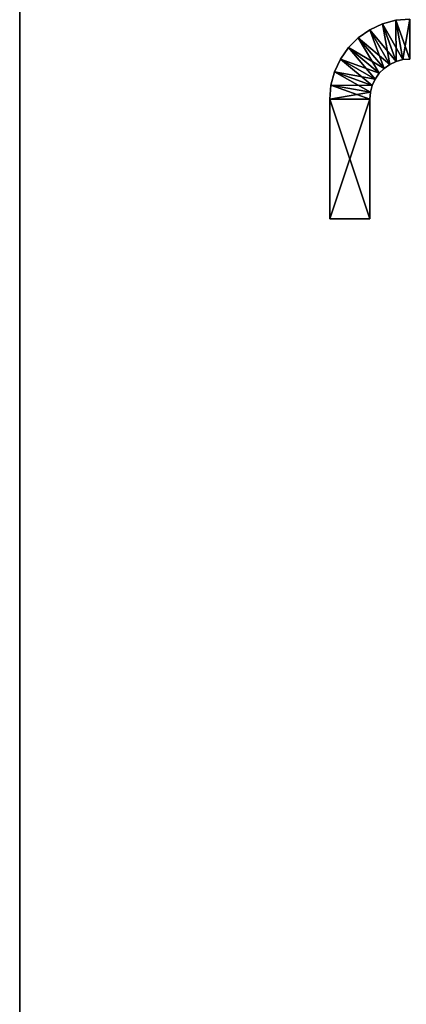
# Model space of a CAD drawing. Extents: x 23.4 to 34.4, y 0.2 to 38.3.
# Tile 108 of 256: x 23.4 to 24.4, y 21.9 to 24.4. Entities that reach past the tile are written whole.
import ezdxf

# ---------------------------------------------------------------- set-up
doc = ezdxf.new("R2010")
doc.units = 0
doc.header["$LTSCALE"] = 2.54
doc.layers.get('0').update_dxf_attribs({"color": 13, "linetype": 'CONTINUOUS'})

# ---------------------------------------------------------------- blocks, each defined once
blk = doc.blocks.new('SZCZOTKA_DO_WC_MOURO_-_WOL')
at = {"color": 0}
for p, q in [((23.437, 0.7835, 9.19), (23.437, 37.7835, 9.19)), ((23.437, 37.7835, 9.19), (23.437, 0.7835, 8.99)), ((23.437, 37.7835, 9.19), (23.437, 0.7835, 8.99)), ((23.437, 37.7835, 8.99), (23.437, 0.7835, 8.99)), ((23.437, 37.7835, 8.99), (23.437, 0.7835, 8.99)), ((23.437, 0.7835, 9.19), (23.437, 37.7835, 9.19)), ((24.3436, 24.3714, 8.94), (24.312, 24.3567, 8.94)), ((24.312, 24.3567, 0.24), (24.3436, 24.3714, 0.24)), ((24.312, 24.3567, 0.24), (24.3436, 24.3714, 0.24)), ((24.312, 24.3567, 0.24), (24.3436, 24.3714, 8.94)), ((24.312, 24.3567, 0.24), (24.3436, 24.3714, 8.94)), ((24.3436, 24.3714, 8.94), (24.312, 24.3567, 8.94)), ((24.3772, 24.3805, 8.94), (24.3436, 24.3714, 8.94)), ((24.3436, 24.3714, 0.24), (24.3772, 24.3805, 0.24)), ((24.3436, 24.3714, 0.24), (24.3772, 24.3805, 0.24)), ((24.3436, 24.3714, 0.24), (24.3772, 24.3805, 8.94)), ((24.3436, 24.3714, 0.24), (24.3772, 24.3805, 8.94)), ((24.3772, 24.3805, 8.94), (24.3436, 24.3714, 8.94)), ((24.3436, 24.3714, 8.94), (24.3778, 24.2775, 8.94)), ((24.3436, 24.3714, 8.94), (24.3778, 24.2775, 8.94)), ((24.3436, 24.3714, 8.94), (24.362, 24.2701, 8.94)), ((24.3436, 24.3714, 8.94), (24.362, 24.2701, 8.94)), ((24.3436, 24.3714, 0.24), (24.3778, 24.2775, 0.24)), ((24.3436, 24.3714, 0.24), (24.3778, 24.2775, 0.24)), ((24.3436, 24.3714, 0.24), (24.3946, 24.282, 0.24)), ((24.3436, 24.3714, 0.24), (24.3946, 24.282, 0.24)), ((24.3436, 24.3714, 0.24), (24.3436, 24.3714, 8.94)), ((24.3436, 24.3714, 0.24), (24.3436, 24.3714, 8.94)), ((24.412, 24.3835, 8.94), (24.3772, 24.3805, 8.94)), ((24.3772, 24.3805, 0.24), (24.412, 24.3835, 0.24)), ((24.3772, 24.3805, 0.24), (24.412, 24.3835, 0.24)), ((24.3772, 24.3805, 0.24), (24.412, 24.3835, 8.94)), ((24.3772, 24.3805, 0.24), (24.412, 24.3835, 8.94)), ((24.412, 24.3835, 8.94), (24.3772, 24.3805, 8.94)), ((24.3772, 24.3805, 8.94), (24.3946, 24.282, 8.94)), ((24.3772, 24.3805, 8.94), (24.3946, 24.282, 8.94)), ((24.3772, 24.3805, 8.94), (24.3778, 24.2775, 8.94)), ((24.3772, 24.3805, 8.94), (24.3778, 24.2775, 8.94)), ((24.3772, 24.3805, 0.24), (24.3946, 24.282, 0.24)), ((24.3772, 24.3805, 0.24), (24.3946, 24.282, 0.24)), ((24.3772, 24.3805, 0.24), (24.412, 24.2835, 0.24)), ((24.3772, 24.3805, 0.24), (24.412, 24.2835, 0.24)), ((24.3772, 24.3805, 0.24), (24.3772, 24.3805, 8.94)), ((24.3772, 24.3805, 0.24), (24.3772, 24.3805, 8.94)), ((24.412, 24.3835, 8.94), (24.3946, 24.282, 8.94)), ((24.412, 24.3835, 8.94), (24.3946, 24.282, 8.94)), ((24.312, 24.3567, 8.94), (24.2834, 24.3367, 8.94)), ((24.2834, 24.3367, 0.24), (24.312, 24.3567, 0.24)), ((24.2834, 24.3367, 0.24), (24.312, 24.3567, 0.24)), ((24.2834, 24.3367, 0.24), (24.312, 24.3567, 8.94)), ((24.2834, 24.3367, 0.24), (24.312, 24.3567, 8.94)), ((24.312, 24.3567, 8.94), (24.2834, 24.3367, 8.94)), ((24.312, 24.3567, 8.94), (24.362, 24.2701, 8.94)), ((24.312, 24.3567, 8.94), (24.362, 24.2701, 8.94)), ((24.312, 24.3567, 8.94), (24.3477, 24.2601, 8.94)), ((24.312, 24.3567, 8.94), (24.3477, 24.2601, 8.94)), ((24.312, 24.3567, 0.24), (24.362, 24.2701, 0.24)), ((24.312, 24.3567, 0.24), (24.362, 24.2701, 0.24)), ((24.312, 24.3567, 0.24), (24.3778, 24.2775, 0.24)), ((24.312, 24.3567, 0.24), (24.3778, 24.2775, 0.24)), ((24.312, 24.3567, 0.24), (24.312, 24.3567, 8.94)), ((24.312, 24.3567, 0.24), (24.312, 24.3567, 8.94)), ((24.2834, 24.3367, 8.94), (24.2588, 24.3121, 8.94)), ((24.2588, 24.3121, 0.24), (24.2834, 24.3367, 0.24)), ((24.2588, 24.3121, 0.24), (24.2834, 24.3367, 0.24)), ((24.2588, 24.3121, 0.24), (24.2834, 24.3367, 8.94)), ((24.2588, 24.3121, 0.24), (24.2834, 24.3367, 8.94)), ((24.2834, 24.3367, 8.94), (24.2588, 24.3121, 8.94)), ((24.2834, 24.3367, 8.94), (24.3477, 24.2601, 8.94)), ((24.2834, 24.3367, 8.94), (24.3477, 24.2601, 8.94)), ((24.2834, 24.3367, 8.94), (24.3354, 24.2478, 8.94)), ((24.2834, 24.3367, 8.94), (24.3354, 24.2478, 8.94)), ((24.2834, 24.3367, 0.24), (24.3477, 24.2601, 0.24)), ((24.2834, 24.3367, 0.24), (24.3477, 24.2601, 0.24)), ((24.2834, 24.3367, 0.24), (24.362, 24.2701, 0.24)), ((24.2834, 24.3367, 0.24), (24.362, 24.2701, 0.24)), ((24.2834, 24.3367, 0.24), (24.2834, 24.3367, 8.94)), ((24.2834, 24.3367, 0.24), (24.2834, 24.3367, 8.94)), ((24.2588, 24.3121, 8.94), (24.2388, 24.2835, 8.94)), ((24.2388, 24.2835, 0.24), (24.2588, 24.3121, 0.24)), ((24.2388, 24.2835, 0.24), (24.2588, 24.3121, 0.24)), ((24.2388, 24.2835, 0.24), (24.2588, 24.3121, 8.94)), ((24.2388, 24.2835, 0.24), (24.2588, 24.3121, 8.94)), ((24.2588, 24.3121, 8.94), (24.2388, 24.2835, 8.94)), ((24.2588, 24.3121, 8.94), (24.3354, 24.2478, 8.94)), ((24.2588, 24.3121, 8.94), (24.3354, 24.2478, 8.94)), ((24.2588, 24.3121, 8.94), (24.3254, 24.2335, 8.94)), ((24.2588, 24.3121, 8.94), (24.3254, 24.2335, 8.94)), ((24.2588, 24.3121, 0.24), (24.3354, 24.2478, 0.24)), ((24.2588, 24.3121, 0.24), (24.3354, 24.2478, 0.24)), ((24.2588, 24.3121, 0.24), (24.3477, 24.2601, 0.24)), ((24.2588, 24.3121, 0.24), (24.3477, 24.2601, 0.24)), ((24.2588, 24.3121, 0.24), (24.2588, 24.3121, 8.94)), ((24.2588, 24.3121, 0.24), (24.2588, 24.3121, 8.94)), ((24.2388, 24.2835, 8.94), (24.224, 24.2519, 8.94)), ((24.224, 24.2519, 0.24), (24.2388, 24.2835, 0.24)), ((24.224, 24.2519, 0.24), (24.2388, 24.2835, 0.24)), ((24.224, 24.2519, 0.24), (24.2388, 24.2835, 8.94)), ((24.224, 24.2519, 0.24), (24.2388, 24.2835, 8.94)), ((24.2388, 24.2835, 8.94), (24.224, 24.2519, 8.94)), ((24.2388, 24.2835, 8.94), (24.3254, 24.2335, 8.94)), ((24.2388, 24.2835, 8.94), (24.3254, 24.2335, 8.94)), ((24.2388, 24.2835, 8.94), (24.318, 24.2177, 8.94)), ((24.2388, 24.2835, 8.94), (24.318, 24.2177, 8.94)), ((24.2388, 24.2835, 0.24), (24.3254, 24.2335, 0.24)), ((24.2388, 24.2835, 0.24), (24.3254, 24.2335, 0.24)), ((24.2388, 24.2835, 0.24), (24.3354, 24.2478, 0.24)), ((24.2388, 24.2835, 0.24), (24.3354, 24.2478, 0.24)), ((24.2388, 24.2835, 0.24), (24.2388, 24.2835, 8.94)), ((24.2388, 24.2835, 0.24), (24.2388, 24.2835, 8.94)), ((24.362, 24.2701, 8.94), (24.3778, 24.2775, 8.94)), ((24.3778, 24.2775, 0.24), (24.362, 24.2701, 0.24)), ((24.362, 24.2701, 0.24), (24.3778, 24.2775, 8.94)), ((24.362, 24.2701, 8.94), (24.3778, 24.2775, 8.94)), ((24.362, 24.2701, 0.24), (24.3778, 24.2775, 8.94)), ((24.3778, 24.2775, 0.24), (24.362, 24.2701, 0.24)), ((24.3778, 24.2775, 8.94), (24.3946, 24.282, 8.94)), ((24.3946, 24.282, 0.24), (24.3778, 24.2775, 0.24)), ((24.3778, 24.2775, 0.24), (24.3946, 24.282, 8.94)), ((24.3778, 24.2775, 8.94), (24.3946, 24.282, 8.94)), ((24.3778, 24.2775, 0.24), (24.3946, 24.282, 8.94)), ((24.3946, 24.282, 0.24), (24.3778, 24.2775, 0.24)), ((24.3778, 24.2775, 0.24), (24.3778, 24.2775, 8.94)), ((24.3778, 24.2775, 0.24), (24.3778, 24.2775, 8.94)), ((24.3946, 24.282, 8.94), (24.412, 24.2835, 8.94)), ((24.412, 24.2835, 0.24), (24.3946, 24.282, 0.24)), ((24.3946, 24.282, 0.24), (24.412, 24.2835, 8.94)), ((24.3946, 24.282, 8.94), (24.412, 24.2835, 8.94)), ((24.3946, 24.282, 0.24), (24.412, 24.2835, 8.94)), ((24.412, 24.2835, 0.24), (24.3946, 24.282, 0.24)), ((24.3946, 24.282, 0.24), (24.3946, 24.282, 8.94)), ((24.3946, 24.282, 0.24), (24.3946, 24.282, 8.94)), ((24.224, 24.2519, 8.94), (24.215, 24.2182, 8.94)), ((24.215, 24.2182, 0.24), (24.224, 24.2519, 0.24)), ((24.215, 24.2182, 0.24), (24.224, 24.2519, 0.24)), ((24.215, 24.2182, 0.24), (24.224, 24.2519, 8.94)), ((24.215, 24.2182, 0.24), (24.224, 24.2519, 8.94)), ((24.224, 24.2519, 8.94), (24.215, 24.2182, 8.94)), ((24.224, 24.2519, 8.94), (24.318, 24.2177, 8.94)), ((24.224, 24.2519, 8.94), (24.318, 24.2177, 8.94)), ((24.224, 24.2519, 8.94), (24.3135, 24.2009, 8.94)), ((24.224, 24.2519, 8.94), (24.3135, 24.2009, 8.94)), ((24.224, 24.2519, 0.24), (24.318, 24.2177, 0.24)), ((24.224, 24.2519, 0.24), (24.318, 24.2177, 0.24)), ((24.224, 24.2519, 0.24), (24.3254, 24.2335, 0.24)), ((24.224, 24.2519, 0.24), (24.3254, 24.2335, 0.24)), ((24.224, 24.2519, 0.24), (24.224, 24.2519, 8.94)), ((24.224, 24.2519, 0.24), (24.224, 24.2519, 8.94)), ((24.3254, 24.2335, 8.94), (24.3354, 24.2478, 8.94)), ((24.3354, 24.2478, 0.24), (24.3254, 24.2335, 0.24)), ((24.3254, 24.2335, 0.24), (24.3354, 24.2478, 8.94)), ((24.3254, 24.2335, 8.94), (24.3354, 24.2478, 8.94)), ((24.3254, 24.2335, 0.24), (24.3354, 24.2478, 8.94)), ((24.3354, 24.2478, 0.24), (24.3254, 24.2335, 0.24)), ((24.3354, 24.2478, 8.94), (24.3477, 24.2601, 8.94)), ((24.3477, 24.2601, 0.24), (24.3354, 24.2478, 0.24)), ((24.3354, 24.2478, 0.24), (24.3477, 24.2601, 8.94)), ((24.3354, 24.2478, 8.94), (24.3477, 24.2601, 8.94)), ((24.3354, 24.2478, 0.24), (24.3477, 24.2601, 8.94)), ((24.3477, 24.2601, 0.24), (24.3354, 24.2478, 0.24)), ((24.3354, 24.2478, 0.24), (24.3354, 24.2478, 8.94)), ((24.3354, 24.2478, 0.24), (24.3354, 24.2478, 8.94)), ((24.3477, 24.2601, 8.94), (24.362, 24.2701, 8.94)), ((24.362, 24.2701, 0.24), (24.3477, 24.2601, 0.24)), ((24.3477, 24.2601, 0.24), (24.362, 24.2701, 8.94)), ((24.3477, 24.2601, 8.94), (24.362, 24.2701, 8.94)), ((24.3477, 24.2601, 0.24), (24.362, 24.2701, 8.94)), ((24.362, 24.2701, 0.24), (24.3477, 24.2601, 0.24)), ((24.3477, 24.2601, 0.24), (24.3477, 24.2601, 8.94)), ((24.3477, 24.2601, 0.24), (24.3477, 24.2601, 8.94)), ((24.362, 24.2701, 0.24), (24.362, 24.2701, 8.94)), ((24.362, 24.2701, 0.24), (24.362, 24.2701, 8.94)), ((24.318, 24.2177, 8.94), (24.3254, 24.2335, 8.94)), ((24.3254, 24.2335, 0.24), (24.318, 24.2177, 0.24)), ((24.318, 24.2177, 0.24), (24.3254, 24.2335, 8.94)), ((24.318, 24.2177, 8.94), (24.3254, 24.2335, 8.94)), ((24.318, 24.2177, 0.24), (24.3254, 24.2335, 8.94)), ((24.3254, 24.2335, 0.24), (24.318, 24.2177, 0.24)), ((24.3254, 24.2335, 0.24), (24.3254, 24.2335, 8.94)), ((24.3254, 24.2335, 0.24), (24.3254, 24.2335, 8.94)), ((24.215, 24.2182, 8.94), (24.212, 24.1835, 8.94)), ((24.212, 24.1835, 0.24), (24.215, 24.2182, 0.24)), ((24.212, 24.1835, 0.24), (24.215, 24.2182, 0.24)), ((24.212, 24.1835, 0.24), (24.215, 24.2182, 8.94)), ((24.212, 24.1835, 0.24), (24.215, 24.2182, 8.94)), ((24.215, 24.2182, 8.94), (24.212, 24.1835, 8.94)), ((24.212, 24.1835, 0.24), (24.3135, 24.2009, 0.24)), ((24.212, 24.1835, 0.24), (24.3135, 24.2009, 0.24)), ((24.215, 24.2182, 8.94), (24.3135, 24.2009, 8.94)), ((24.215, 24.2182, 8.94), (24.3135, 24.2009, 8.94)), ((24.215, 24.2182, 8.94), (24.312, 24.1835, 8.94)), ((24.215, 24.2182, 8.94), (24.312, 24.1835, 8.94)), ((24.215, 24.2182, 0.24), (24.3135, 24.2009, 0.24)), ((24.215, 24.2182, 0.24), (24.3135, 24.2009, 0.24)), ((24.215, 24.2182, 0.24), (24.318, 24.2177, 0.24)), ((24.215, 24.2182, 0.24), (24.318, 24.2177, 0.24)), ((24.215, 24.2182, 0.24), (24.215, 24.2182, 8.94)), ((24.215, 24.2182, 0.24), (24.215, 24.2182, 8.94)), ((24.312, 24.1835, 8.94), (24.3135, 24.2009, 8.94)), ((24.3135, 24.2009, 0.24), (24.312, 24.1835, 0.24)), ((24.312, 24.1835, 0.24), (24.3135, 24.2009, 8.94)), ((24.312, 24.1835, 8.94), (24.3135, 24.2009, 8.94)), ((24.312, 24.1835, 0.24), (24.3135, 24.2009, 8.94)), ((24.3135, 24.2009, 0.24), (24.312, 24.1835, 0.24)), ((24.3135, 24.2009, 8.94), (24.318, 24.2177, 8.94)), ((24.318, 24.2177, 0.24), (24.3135, 24.2009, 0.24)), ((24.3135, 24.2009, 0.24), (24.318, 24.2177, 8.94)), ((24.3135, 24.2009, 8.94), (24.318, 24.2177, 8.94)), ((24.3135, 24.2009, 0.24), (24.318, 24.2177, 8.94)), ((24.318, 24.2177, 0.24), (24.3135, 24.2009, 0.24)), ((24.3135, 24.2009, 0.24), (24.3135, 24.2009, 8.94)), ((24.3135, 24.2009, 0.24), (24.3135, 24.2009, 8.94)), ((24.318, 24.2177, 0.24), (24.318, 24.2177, 8.94)), ((24.318, 24.2177, 0.24), (24.318, 24.2177, 8.94)), ((24.212, 24.1835, 8.94), (24.312, 24.1835, 8.94)), ((24.312, 24.1835, 0.24), (24.212, 24.1835, 0.24)), ((24.212, 24.1835, 0.24), (24.212, 24.1835, 8.94)), ((24.212, 23.8835, 0.24), (24.312, 24.1835, 0.24)), ((24.212, 23.8835, 0.24), (24.312, 24.1835, 0.24)), ((24.212, 23.8835, 0.24), (24.212, 24.1835, 0.24)), ((24.312, 24.1835, 0.24), (24.212, 24.1835, 0.24)), ((24.312, 23.8835, 8.94), (24.212, 24.1835, 8.94)), ((24.212, 24.1835, 8.94), (24.212, 23.8835, 8.94)), ((24.312, 23.8835, 8.94), (24.212, 24.1835, 8.94)), ((24.212, 24.1835, 8.94), (24.312, 24.1835, 8.94)), ((24.212, 23.8835, 8.94), (24.212, 24.1835, 0.24)), ((24.212, 23.8835, 0.24), (24.212, 24.1835, 0.24)), ((24.212, 23.8835, 8.94), (24.212, 24.1835, 0.24)), ((24.212, 24.1835, 8.94), (24.212, 23.8835, 8.94)), ((24.212, 24.1835, 0.24), (24.212, 24.1835, 8.94)), ((24.312, 24.1835, 8.94), (24.312, 24.1835, 0.24)), ((24.312, 24.1835, 0.24), (24.312, 23.8835, 0.24)), ((24.312, 23.8835, 8.94), (24.312, 24.1835, 8.94)), ((24.312, 23.8835, 8.94), (24.312, 24.1835, 8.94)), ((24.312, 23.8835, 8.94), (24.312, 24.1835, 0.24)), ((24.312, 24.1835, 8.94), (24.312, 24.1835, 0.24)), ((24.312, 23.8835, 8.94), (24.312, 24.1835, 0.24)), ((24.312, 24.1835, 0.24), (24.312, 23.8835, 0.24)), ((24.312, 23.8835, 0.24), (24.212, 23.8835, 0.24)), ((24.212, 23.8835, 8.94), (24.312, 23.8835, 8.94)), ((24.212, 23.8835, 0.24), (24.212, 23.8835, 8.94)), ((24.212, 23.8835, 0.24), (24.212, 23.8835, 8.94)), ((24.212, 23.8835, 0.24), (24.312, 23.8835, 8.94)), ((24.212, 23.8835, 8.94), (24.312, 23.8835, 8.94)), ((24.212, 23.8835, 0.24), (24.312, 23.8835, 8.94)), ((24.312, 23.8835, 0.24), (24.212, 23.8835, 0.24)), ((24.312, 23.8835, 8.94), (24.312, 23.8835, 0.24)), ((24.312, 23.8835, 8.94), (24.312, 23.8835, 0.24))]:
    blk.add_line(p, q, dxfattribs=at)
mesh = blk.add_polyface(dxfattribs=at)
corners = [(23.437, 37.7835, 9.19), (23.437, 0.7835, 8.99), (23.437, 0.7835, 9.19)]
mesh.append_faces([[corners[k] for k in face] for face in [(0, 1, 2)]], dxfattribs={"color": 0})
mesh = blk.add_polyface(dxfattribs=at)
corners = [(23.437, 37.7835, 8.99), (23.437, 0.7835, 8.99), (23.437, 37.7835, 9.19)]
mesh.append_faces([[corners[k] for k in face] for face in [(0, 1, 2)]], dxfattribs={"color": 0})
mesh = blk.add_polyface(dxfattribs=at)
corners = [(34.437, 37.7835, 8.99), (23.437, 0.7835, 8.99), (23.437, 37.7835, 8.99)]
mesh.append_faces([[corners[k] for k in face] for face in [(0, 1, 2)]], dxfattribs={"color": 0})
mesh = blk.add_polyface(dxfattribs=at)
corners = [(34.437, 37.7835, 8.99), (33.937, 0.2835, 8.99), (23.437, 0.7835, 8.99)]
mesh.append_faces([[corners[k] for k in face] for face in [(0, 1, 2)]], dxfattribs={"color": 0})
mesh = blk.add_polyface(dxfattribs=at)
corners = [(34.437, 37.7835, 9.19), (23.437, 37.7835, 9.19), (34.437, 0.7835, 9.19)]
mesh.append_faces([[corners[k] for k in face] for face in [(0, 1, 2)]], dxfattribs={"color": 0})
mesh = blk.add_polyface(dxfattribs=at)
corners = [(34.437, 0.7835, 9.19), (23.437, 37.7835, 9.19), (23.437, 0.7835, 9.19)]
mesh.append_faces([[corners[k] for k in face] for face in [(0, 1, 2)]], dxfattribs={"color": 0})
mesh = blk.add_polyface(dxfattribs=at)
corners = [(24.362, 24.2701, 8.94), (24.3436, 24.3714, 8.94), (24.312, 24.3567, 8.94)]
mesh.append_faces([[corners[k] for k in face] for face in [(0, 1, 2)]], dxfattribs={"color": 0})
mesh = blk.add_polyface(dxfattribs=at)
corners = [(24.3778, 24.2775, 0.24), (24.312, 24.3567, 0.24), (24.3436, 24.3714, 0.24)]
mesh.append_faces([[corners[k] for k in face] for face in [(0, 1, 2)]], dxfattribs={"color": 0})
mesh = blk.add_polyface(dxfattribs=at)
corners = [(24.3436, 24.3714, 8.94), (24.3436, 24.3714, 0.24), (24.312, 24.3567, 0.24)]
mesh.append_faces([[corners[k] for k in face] for face in [(0, 1, 2)]], dxfattribs={"color": 0})
mesh = blk.add_polyface(dxfattribs=at)
corners = [(24.3436, 24.3714, 8.94), (24.312, 24.3567, 0.24), (24.312, 24.3567, 8.94)]
mesh.append_faces([[corners[k] for k in face] for face in [(0, 1, 2)]], dxfattribs={"color": 0})
mesh = blk.add_polyface(dxfattribs=at)
corners = [(24.3778, 24.2775, 8.94), (24.3772, 24.3805, 8.94), (24.3436, 24.3714, 8.94)]
mesh.append_faces([[corners[k] for k in face] for face in [(0, 1, 2)]], dxfattribs={"color": 0})
mesh = blk.add_polyface(dxfattribs=at)
corners = [(24.3946, 24.282, 0.24), (24.3436, 24.3714, 0.24), (24.3772, 24.3805, 0.24)]
mesh.append_faces([[corners[k] for k in face] for face in [(0, 1, 2)]], dxfattribs={"color": 0})
mesh = blk.add_polyface(dxfattribs=at)
corners = [(24.3772, 24.3805, 8.94), (24.3772, 24.3805, 0.24), (24.3436, 24.3714, 0.24)]
mesh.append_faces([[corners[k] for k in face] for face in [(0, 1, 2)]], dxfattribs={"color": 0})
mesh = blk.add_polyface(dxfattribs=at)
corners = [(24.3772, 24.3805, 8.94), (24.3436, 24.3714, 0.24), (24.3436, 24.3714, 8.94)]
mesh.append_faces([[corners[k] for k in face] for face in [(0, 1, 2)]], dxfattribs={"color": 0})
mesh = blk.add_polyface(dxfattribs=at)
corners = [(24.3778, 24.2775, 8.94), (24.3436, 24.3714, 8.94), (24.362, 24.2701, 8.94)]
mesh.append_faces([[corners[k] for k in face] for face in [(0, 1, 2)]], dxfattribs={"color": 0})
mesh = blk.add_polyface(dxfattribs=at)
corners = [(24.3946, 24.282, 0.24), (24.3778, 24.2775, 0.24), (24.3436, 24.3714, 0.24)]
mesh.append_faces([[corners[k] for k in face] for face in [(0, 1, 2)]], dxfattribs={"color": 0})
mesh = blk.add_polyface(dxfattribs=at)
corners = [(24.412, 24.3835, 8.94), (24.3772, 24.3805, 8.94), (24.3946, 24.282, 8.94)]
mesh.append_faces([[corners[k] for k in face] for face in [(0, 1, 2)]], dxfattribs={"color": 0})
mesh = blk.add_polyface(dxfattribs=at)
corners = [(24.412, 24.2835, 0.24), (24.3772, 24.3805, 0.24), (24.412, 24.3835, 0.24)]
mesh.append_faces([[corners[k] for k in face] for face in [(0, 1, 2)]], dxfattribs={"color": 0})
mesh = blk.add_polyface(dxfattribs=at)
corners = [(24.412, 24.3835, 8.94), (24.412, 24.3835, 0.24), (24.3772, 24.3805, 0.24)]
mesh.append_faces([[corners[k] for k in face] for face in [(0, 1, 2)]], dxfattribs={"color": 0})
mesh = blk.add_polyface(dxfattribs=at)
corners = [(24.412, 24.3835, 8.94), (24.3772, 24.3805, 0.24), (24.3772, 24.3805, 8.94)]
mesh.append_faces([[corners[k] for k in face] for face in [(0, 1, 2)]], dxfattribs={"color": 0})
mesh = blk.add_polyface(dxfattribs=at)
corners = [(24.3946, 24.282, 8.94), (24.3772, 24.3805, 8.94), (24.3778, 24.2775, 8.94)]
mesh.append_faces([[corners[k] for k in face] for face in [(0, 1, 2)]], dxfattribs={"color": 0})
mesh = blk.add_polyface(dxfattribs=at)
corners = [(24.412, 24.2835, 0.24), (24.3946, 24.282, 0.24), (24.3772, 24.3805, 0.24)]
mesh.append_faces([[corners[k] for k in face] for face in [(0, 1, 2)]], dxfattribs={"color": 0})
mesh = blk.add_polyface(dxfattribs=at)
corners = [(24.412, 24.3835, 8.94), (24.3946, 24.282, 8.94), (24.412, 24.2835, 8.94)]
mesh.append_faces([[corners[k] for k in face] for face in [(0, 1, 2)]], dxfattribs={"color": 0})
mesh = blk.add_polyface(dxfattribs=at)
corners = [(24.3477, 24.2601, 8.94), (24.312, 24.3567, 8.94), (24.2834, 24.3367, 8.94)]
mesh.append_faces([[corners[k] for k in face] for face in [(0, 1, 2)]], dxfattribs={"color": 0})
mesh = blk.add_polyface(dxfattribs=at)
corners = [(24.362, 24.2701, 0.24), (24.2834, 24.3367, 0.24), (24.312, 24.3567, 0.24)]
mesh.append_faces([[corners[k] for k in face] for face in [(0, 1, 2)]], dxfattribs={"color": 0})
mesh = blk.add_polyface(dxfattribs=at)
corners = [(24.312, 24.3567, 8.94), (24.312, 24.3567, 0.24), (24.2834, 24.3367, 0.24)]
mesh.append_faces([[corners[k] for k in face] for face in [(0, 1, 2)]], dxfattribs={"color": 0})
mesh = blk.add_polyface(dxfattribs=at)
corners = [(24.312, 24.3567, 8.94), (24.2834, 24.3367, 0.24), (24.2834, 24.3367, 8.94)]
mesh.append_faces([[corners[k] for k in face] for face in [(0, 1, 2)]], dxfattribs={"color": 0})
mesh = blk.add_polyface(dxfattribs=at)
corners = [(24.362, 24.2701, 8.94), (24.312, 24.3567, 8.94), (24.3477, 24.2601, 8.94)]
mesh.append_faces([[corners[k] for k in face] for face in [(0, 1, 2)]], dxfattribs={"color": 0})
mesh = blk.add_polyface(dxfattribs=at)
corners = [(24.3778, 24.2775, 0.24), (24.362, 24.2701, 0.24), (24.312, 24.3567, 0.24)]
mesh.append_faces([[corners[k] for k in face] for face in [(0, 1, 2)]], dxfattribs={"color": 0})
mesh = blk.add_polyface(dxfattribs=at)
corners = [(24.3354, 24.2478, 8.94), (24.2834, 24.3367, 8.94), (24.2588, 24.3121, 8.94)]
mesh.append_faces([[corners[k] for k in face] for face in [(0, 1, 2)]], dxfattribs={"color": 0})
mesh = blk.add_polyface(dxfattribs=at)
corners = [(24.3477, 24.2601, 0.24), (24.2588, 24.3121, 0.24), (24.2834, 24.3367, 0.24)]
mesh.append_faces([[corners[k] for k in face] for face in [(0, 1, 2)]], dxfattribs={"color": 0})
mesh = blk.add_polyface(dxfattribs=at)
corners = [(24.2834, 24.3367, 0.24), (24.2588, 24.3121, 0.24), (24.2834, 24.3367, 8.94)]
mesh.append_faces([[corners[k] for k in face] for face in [(0, 1, 2)]], dxfattribs={"color": 0})
mesh = blk.add_polyface(dxfattribs=at)
corners = [(24.2834, 24.3367, 8.94), (24.2588, 24.3121, 0.24), (24.2588, 24.3121, 8.94)]
mesh.append_faces([[corners[k] for k in face] for face in [(0, 1, 2)]], dxfattribs={"color": 0})
mesh = blk.add_polyface(dxfattribs=at)
corners = [(24.3477, 24.2601, 8.94), (24.2834, 24.3367, 8.94), (24.3354, 24.2478, 8.94)]
mesh.append_faces([[corners[k] for k in face] for face in [(0, 1, 2)]], dxfattribs={"color": 0})
mesh = blk.add_polyface(dxfattribs=at)
corners = [(24.362, 24.2701, 0.24), (24.3477, 24.2601, 0.24), (24.2834, 24.3367, 0.24)]
mesh.append_faces([[corners[k] for k in face] for face in [(0, 1, 2)]], dxfattribs={"color": 0})
mesh = blk.add_polyface(dxfattribs=at)
corners = [(24.3254, 24.2335, 8.94), (24.2588, 24.3121, 8.94), (24.2388, 24.2835, 8.94)]
mesh.append_faces([[corners[k] for k in face] for face in [(0, 1, 2)]], dxfattribs={"color": 0})
mesh = blk.add_polyface(dxfattribs=at)
corners = [(24.3354, 24.2478, 0.24), (24.2388, 24.2835, 0.24), (24.2588, 24.3121, 0.24)]
mesh.append_faces([[corners[k] for k in face] for face in [(0, 1, 2)]], dxfattribs={"color": 0})
mesh = blk.add_polyface(dxfattribs=at)
corners = [(24.2588, 24.3121, 0.24), (24.2388, 24.2835, 0.24), (24.2588, 24.3121, 8.94)]
mesh.append_faces([[corners[k] for k in face] for face in [(0, 1, 2)]], dxfattribs={"color": 0})
mesh = blk.add_polyface(dxfattribs=at)
corners = [(24.2588, 24.3121, 8.94), (24.2388, 24.2835, 0.24), (24.2388, 24.2835, 8.94)]
mesh.append_faces([[corners[k] for k in face] for face in [(0, 1, 2)]], dxfattribs={"color": 0})
mesh = blk.add_polyface(dxfattribs=at)
corners = [(24.3354, 24.2478, 8.94), (24.2588, 24.3121, 8.94), (24.3254, 24.2335, 8.94)]
mesh.append_faces([[corners[k] for k in face] for face in [(0, 1, 2)]], dxfattribs={"color": 0})
mesh = blk.add_polyface(dxfattribs=at)
corners = [(24.3477, 24.2601, 0.24), (24.3354, 24.2478, 0.24), (24.2588, 24.3121, 0.24)]
mesh.append_faces([[corners[k] for k in face] for face in [(0, 1, 2)]], dxfattribs={"color": 0})
mesh = blk.add_polyface(dxfattribs=at)
corners = [(24.318, 24.2177, 8.94), (24.2388, 24.2835, 8.94), (24.224, 24.2519, 8.94)]
mesh.append_faces([[corners[k] for k in face] for face in [(0, 1, 2)]], dxfattribs={"color": 0})
mesh = blk.add_polyface(dxfattribs=at)
corners = [(24.3254, 24.2335, 0.24), (24.224, 24.2519, 0.24), (24.2388, 24.2835, 0.24)]
mesh.append_faces([[corners[k] for k in face] for face in [(0, 1, 2)]], dxfattribs={"color": 0})
mesh = blk.add_polyface(dxfattribs=at)
corners = [(24.2388, 24.2835, 0.24), (24.224, 24.2519, 0.24), (24.2388, 24.2835, 8.94)]
mesh.append_faces([[corners[k] for k in face] for face in [(0, 1, 2)]], dxfattribs={"color": 0})
mesh = blk.add_polyface(dxfattribs=at)
corners = [(24.2388, 24.2835, 8.94), (24.224, 24.2519, 0.24), (24.224, 24.2519, 8.94)]
mesh.append_faces([[corners[k] for k in face] for face in [(0, 1, 2)]], dxfattribs={"color": 0})
mesh = blk.add_polyface(dxfattribs=at)
corners = [(24.3254, 24.2335, 8.94), (24.2388, 24.2835, 8.94), (24.318, 24.2177, 8.94)]
mesh.append_faces([[corners[k] for k in face] for face in [(0, 1, 2)]], dxfattribs={"color": 0})
mesh = blk.add_polyface(dxfattribs=at)
corners = [(24.3354, 24.2478, 0.24), (24.3254, 24.2335, 0.24), (24.2388, 24.2835, 0.24)]
mesh.append_faces([[corners[k] for k in face] for face in [(0, 1, 2)]], dxfattribs={"color": 0})
mesh = blk.add_polyface(dxfattribs=at)
corners = [(24.362, 24.2701, 8.94), (24.362, 24.2701, 0.24), (24.3778, 24.2775, 8.94)]
mesh.append_faces([[corners[k] for k in face] for face in [(0, 1, 2)]], dxfattribs={"color": 0})
mesh = blk.add_polyface(dxfattribs=at)
corners = [(24.3778, 24.2775, 8.94), (24.362, 24.2701, 0.24), (24.3778, 24.2775, 0.24)]
mesh.append_faces([[corners[k] for k in face] for face in [(0, 1, 2)]], dxfattribs={"color": 0})
mesh = blk.add_polyface(dxfattribs=at)
corners = [(24.3778, 24.2775, 8.94), (24.3778, 24.2775, 0.24), (24.3946, 24.282, 8.94)]
mesh.append_faces([[corners[k] for k in face] for face in [(0, 1, 2)]], dxfattribs={"color": 0})
mesh = blk.add_polyface(dxfattribs=at)
corners = [(24.3946, 24.282, 8.94), (24.3778, 24.2775, 0.24), (24.3946, 24.282, 0.24)]
mesh.append_faces([[corners[k] for k in face] for face in [(0, 1, 2)]], dxfattribs={"color": 0})
mesh = blk.add_polyface(dxfattribs=at)
corners = [(24.3946, 24.282, 8.94), (24.3946, 24.282, 0.24), (24.412, 24.2835, 8.94)]
mesh.append_faces([[corners[k] for k in face] for face in [(0, 1, 2)]], dxfattribs={"color": 0})
mesh = blk.add_polyface(dxfattribs=at)
corners = [(24.412, 24.2835, 8.94), (24.3946, 24.282, 0.24), (24.412, 24.2835, 0.24)]
mesh.append_faces([[corners[k] for k in face] for face in [(0, 1, 2)]], dxfattribs={"color": 0})
mesh = blk.add_polyface(dxfattribs=at)
corners = [(24.3135, 24.2009, 8.94), (24.224, 24.2519, 8.94), (24.215, 24.2182, 8.94)]
mesh.append_faces([[corners[k] for k in face] for face in [(0, 1, 2)]], dxfattribs={"color": 0})
mesh = blk.add_polyface(dxfattribs=at)
corners = [(24.318, 24.2177, 0.24), (24.215, 24.2182, 0.24), (24.224, 24.2519, 0.24)]
mesh.append_faces([[corners[k] for k in face] for face in [(0, 1, 2)]], dxfattribs={"color": 0})
mesh = blk.add_polyface(dxfattribs=at)
corners = [(24.224, 24.2519, 0.24), (24.215, 24.2182, 0.24), (24.224, 24.2519, 8.94)]
mesh.append_faces([[corners[k] for k in face] for face in [(0, 1, 2)]], dxfattribs={"color": 0})
mesh = blk.add_polyface(dxfattribs=at)
corners = [(24.224, 24.2519, 8.94), (24.215, 24.2182, 0.24), (24.215, 24.2182, 8.94)]
mesh.append_faces([[corners[k] for k in face] for face in [(0, 1, 2)]], dxfattribs={"color": 0})
mesh = blk.add_polyface(dxfattribs=at)
corners = [(24.318, 24.2177, 8.94), (24.224, 24.2519, 8.94), (24.3135, 24.2009, 8.94)]
mesh.append_faces([[corners[k] for k in face] for face in [(0, 1, 2)]], dxfattribs={"color": 0})
mesh = blk.add_polyface(dxfattribs=at)
corners = [(24.3254, 24.2335, 0.24), (24.318, 24.2177, 0.24), (24.224, 24.2519, 0.24)]
mesh.append_faces([[corners[k] for k in face] for face in [(0, 1, 2)]], dxfattribs={"color": 0})
mesh = blk.add_polyface(dxfattribs=at)
corners = [(24.3354, 24.2478, 8.94), (24.3254, 24.2335, 8.94), (24.3254, 24.2335, 0.24)]
mesh.append_faces([[corners[k] for k in face] for face in [(0, 1, 2)]], dxfattribs={"color": 0})
mesh = blk.add_polyface(dxfattribs=at)
corners = [(24.3354, 24.2478, 8.94), (24.3254, 24.2335, 0.24), (24.3354, 24.2478, 0.24)]
mesh.append_faces([[corners[k] for k in face] for face in [(0, 1, 2)]], dxfattribs={"color": 0})
mesh = blk.add_polyface(dxfattribs=at)
corners = [(24.3477, 24.2601, 8.94), (24.3354, 24.2478, 8.94), (24.3354, 24.2478, 0.24)]
mesh.append_faces([[corners[k] for k in face] for face in [(0, 1, 2)]], dxfattribs={"color": 0})
mesh = blk.add_polyface(dxfattribs=at)
corners = [(24.3477, 24.2601, 8.94), (24.3354, 24.2478, 0.24), (24.3477, 24.2601, 0.24)]
mesh.append_faces([[corners[k] for k in face] for face in [(0, 1, 2)]], dxfattribs={"color": 0})
mesh = blk.add_polyface(dxfattribs=at)
corners = [(24.3477, 24.2601, 8.94), (24.3477, 24.2601, 0.24), (24.362, 24.2701, 8.94)]
mesh.append_faces([[corners[k] for k in face] for face in [(0, 1, 2)]], dxfattribs={"color": 0})
mesh = blk.add_polyface(dxfattribs=at)
corners = [(24.362, 24.2701, 8.94), (24.3477, 24.2601, 0.24), (24.362, 24.2701, 0.24)]
mesh.append_faces([[corners[k] for k in face] for face in [(0, 1, 2)]], dxfattribs={"color": 0})
mesh = blk.add_polyface(dxfattribs=at)
corners = [(24.3254, 24.2335, 8.94), (24.318, 24.2177, 8.94), (24.318, 24.2177, 0.24)]
mesh.append_faces([[corners[k] for k in face] for face in [(0, 1, 2)]], dxfattribs={"color": 0})
mesh = blk.add_polyface(dxfattribs=at)
corners = [(24.3254, 24.2335, 8.94), (24.318, 24.2177, 0.24), (24.3254, 24.2335, 0.24)]
mesh.append_faces([[corners[k] for k in face] for face in [(0, 1, 2)]], dxfattribs={"color": 0})
mesh = blk.add_polyface(dxfattribs=at)
corners = [(24.312, 24.1835, 8.94), (24.215, 24.2182, 8.94), (24.212, 24.1835, 8.94)]
mesh.append_faces([[corners[k] for k in face] for face in [(0, 1, 2)]], dxfattribs={"color": 0})
mesh = blk.add_polyface(dxfattribs=at)
corners = [(24.3135, 24.2009, 0.24), (24.212, 24.1835, 0.24), (24.215, 24.2182, 0.24)]
mesh.append_faces([[corners[k] for k in face] for face in [(0, 1, 2)]], dxfattribs={"color": 0})
mesh = blk.add_polyface(dxfattribs=at)
corners = [(24.215, 24.2182, 0.24), (24.212, 24.1835, 0.24), (24.215, 24.2182, 8.94)]
mesh.append_faces([[corners[k] for k in face] for face in [(0, 1, 2)]], dxfattribs={"color": 0})
mesh = blk.add_polyface(dxfattribs=at)
corners = [(24.215, 24.2182, 8.94), (24.212, 24.1835, 0.24), (24.212, 24.1835, 8.94)]
mesh.append_faces([[corners[k] for k in face] for face in [(0, 1, 2)]], dxfattribs={"color": 0})
mesh = blk.add_polyface(dxfattribs=at)
corners = [(24.3135, 24.2009, 0.24), (24.312, 24.1835, 0.24), (24.212, 24.1835, 0.24)]
mesh.append_faces([[corners[k] for k in face] for face in [(0, 1, 2)]], dxfattribs={"color": 0})
mesh = blk.add_polyface(dxfattribs=at)
corners = [(24.3135, 24.2009, 8.94), (24.215, 24.2182, 8.94), (24.312, 24.1835, 8.94)]
mesh.append_faces([[corners[k] for k in face] for face in [(0, 1, 2)]], dxfattribs={"color": 0})
mesh = blk.add_polyface(dxfattribs=at)
corners = [(24.318, 24.2177, 0.24), (24.3135, 24.2009, 0.24), (24.215, 24.2182, 0.24)]
mesh.append_faces([[corners[k] for k in face] for face in [(0, 1, 2)]], dxfattribs={"color": 0})
mesh = blk.add_polyface(dxfattribs=at)
corners = [(24.3135, 24.2009, 8.94), (24.312, 24.1835, 8.94), (24.312, 24.1835, 0.24)]
mesh.append_faces([[corners[k] for k in face] for face in [(0, 1, 2)]], dxfattribs={"color": 0})
mesh = blk.add_polyface(dxfattribs=at)
corners = [(24.3135, 24.2009, 8.94), (24.312, 24.1835, 0.24), (24.3135, 24.2009, 0.24)]
mesh.append_faces([[corners[k] for k in face] for face in [(0, 1, 2)]], dxfattribs={"color": 0})
mesh = blk.add_polyface(dxfattribs=at)
corners = [(24.318, 24.2177, 8.94), (24.3135, 24.2009, 8.94), (24.3135, 24.2009, 0.24)]
mesh.append_faces([[corners[k] for k in face] for face in [(0, 1, 2)]], dxfattribs={"color": 0})
mesh = blk.add_polyface(dxfattribs=at)
corners = [(24.318, 24.2177, 8.94), (24.3135, 24.2009, 0.24), (24.318, 24.2177, 0.24)]
mesh.append_faces([[corners[k] for k in face] for face in [(0, 1, 2)]], dxfattribs={"color": 0})
mesh = blk.add_polyface(dxfattribs=at)
corners = [(24.312, 23.8835, 0.24), (24.212, 23.8835, 0.24), (24.312, 24.1835, 0.24)]
mesh.append_faces([[corners[k] for k in face] for face in [(0, 1, 2)]], dxfattribs={"color": 0})
mesh = blk.add_polyface(dxfattribs=at)
corners = [(24.312, 24.1835, 0.24), (24.212, 23.8835, 0.24), (24.212, 24.1835, 0.24)]
mesh.append_faces([[corners[k] for k in face] for face in [(0, 1, 2)]], dxfattribs={"color": 0})
mesh = blk.add_polyface(dxfattribs=at)
corners = [(24.312, 23.8835, 8.94), (24.212, 24.1835, 8.94), (24.212, 23.8835, 8.94)]
mesh.append_faces([[corners[k] for k in face] for face in [(0, 1, 2)]], dxfattribs={"color": 0})
mesh = blk.add_polyface(dxfattribs=at)
corners = [(24.312, 24.1835, 8.94), (24.212, 24.1835, 8.94), (24.312, 23.8835, 8.94)]
mesh.append_faces([[corners[k] for k in face] for face in [(0, 1, 2)]], dxfattribs={"color": 0})
mesh = blk.add_polyface(dxfattribs=at)
corners = [(24.212, 24.1835, 0.24), (24.212, 23.8835, 0.24), (24.212, 23.8835, 8.94)]
mesh.append_faces([[corners[k] for k in face] for face in [(0, 1, 2)]], dxfattribs={"color": 0})
mesh = blk.add_polyface(dxfattribs=at)
corners = [(24.212, 24.1835, 0.24), (24.212, 23.8835, 8.94), (24.212, 24.1835, 8.94)]
mesh.append_faces([[corners[k] for k in face] for face in [(0, 1, 2)]], dxfattribs={"color": 0})
mesh = blk.add_polyface(dxfattribs=at)
corners = [(24.312, 24.1835, 8.94), (24.312, 23.8835, 8.94), (24.312, 24.1835, 0.24)]
mesh.append_faces([[corners[k] for k in face] for face in [(0, 1, 2)]], dxfattribs={"color": 0})
mesh = blk.add_polyface(dxfattribs=at)
corners = [(24.312, 24.1835, 0.24), (24.312, 23.8835, 8.94), (24.312, 23.8835, 0.24)]
mesh.append_faces([[corners[k] for k in face] for face in [(0, 1, 2)]], dxfattribs={"color": 0})
mesh = blk.add_polyface(dxfattribs=at)
corners = [(24.212, 23.8835, 8.94), (24.212, 23.8835, 0.24), (24.312, 23.8835, 8.94)]
mesh.append_faces([[corners[k] for k in face] for face in [(0, 1, 2)]], dxfattribs={"color": 0})
mesh = blk.add_polyface(dxfattribs=at)
corners = [(24.312, 23.8835, 8.94), (24.212, 23.8835, 0.24), (24.312, 23.8835, 0.24)]
mesh.append_faces([[corners[k] for k in face] for face in [(0, 1, 2)]], dxfattribs={"color": 0})

msp = doc.modelspace()

# ---------------------------------------------------------------- block references
at = {"color": 0}
msp.add_blockref('SZCZOTKA_DO_WC_MOURO_-_WOL', (0, 0), dxfattribs=at)

doc.saveas('drawing.dxf')
